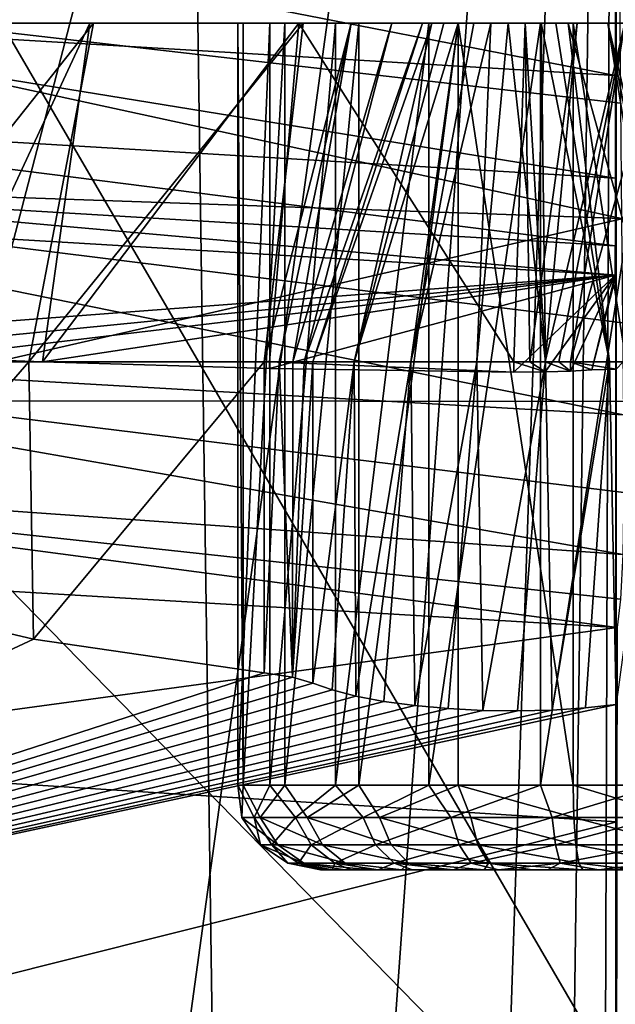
# Model space of a CAD drawing. Header units: metres. Extents: x -105 to 105, y -117 to 62.
# Tile 229 of 256: x -1.41 to 0, y -23.35 to -21.03. Entities that reach past the tile are written whole.
import ezdxf

# ---------------------------------------------------------------- set-up
doc = ezdxf.new("R2010")
doc.units = ezdxf.units.M
doc.layers.add('solid_509432_AD150_SW0001', color=7, linetype='CONTINUOUS')
doc.layers.add('solid_509432_AD150_SW0001_01', color=7, linetype='CONTINUOUS')

msp = doc.modelspace()

# ---------------------------------------------------------------- linework, layer by layer
at = {"layer": 'solid_509432_AD150_SW0001'}
for points in [[(0, -16.070114, -16.014524), (-1.701189, -22.61043, -15.896502), (-2.332414, -20.630136, -15.932238)], [(0, -16.070114, -16.014524), (-1.170125, -24.57008, -15.861143), (-1.701189, -22.61043, -15.896502)], [(0, -16.070114, -16.014524), (-0.742485, -26.479567, -15.826687), (-1.170125, -24.57008, -15.861143)], [(0, -16.070114, -16.014524), (-0.416902, -28.320543, -15.793465), (-0.742485, -26.479567, -15.826687)], [(0, -16.070114, -16.014524), (-0.189673, -30.072727, -15.761844), (-0.416902, -28.320543, -15.793465)], [(0, -16.070114, -16.014524), (-0.054072, -31.71632, -15.732185), (-0.189673, -30.072727, -15.761844)], [(0, -16.070114, -16.014524), (0, -33.22171, -15.705022), (-0.054072, -31.71632, -15.732185)], [(-2.362094, -21.01733, 64.173203), (-2.324735, -20.705482, 64.471252), (-0.002363, -21.158314, 64.173203)], [(-2.324735, -20.705482, 64.471252), (-0.002326, -20.844234, 64.471252), (-0.002363, -21.158314, 64.173203)], [(2.161795, -21.005398, -13.042355), (-2.171087, -20.97702, -13.042843), (-1.867697, -21.926886, -13.0265)], [(1.867287, -21.92874, -13.026468), (2.161795, -21.005398, -13.042355), (-1.867697, -21.926886, -13.0265)], [(-2.390948, -21.258181, 63.814537), (-2.362094, -21.01733, 64.173203), (-0.002392, -21.400885, 63.814537)], [(-2.362094, -21.01733, 64.173203), (-0.002363, -21.158314, 64.173203), (-0.002392, -21.400885, 63.814537)], [(-0.882004, -21.034548, 55.770927), (-2.592585, -21.034548, 56.205509), (-2.591937, -21.034548, 56.246357)], [(-0.882004, -21.034548, 55.770927), (-2.585266, -21.034548, 56.16531), (-2.592585, -21.034548, 56.205509)], [(-0.894172, -21.034548, 56.052238), (-2.591937, -21.034548, 56.246357), (-2.583348, -21.034548, 56.286297)], [(-0.894172, -21.034548, 56.052238), (-0.882004, -21.034548, 55.770927), (-2.591937, -21.034548, 56.246357)], [(-0.882004, -21.034548, 55.770927), (-2.570267, -21.034548, 56.127323), (-2.585266, -21.034548, 56.16531)], [(-0.894172, -21.034548, 56.052238), (-2.583348, -21.034548, 56.286297), (-2.567143, -21.034548, 56.323807)], [(-0.882004, -21.034548, 55.770927), (-2.548163, -21.034548, 56.092983), (-2.570267, -21.034548, 56.127323)], [(-0.894172, -21.034548, 56.052238), (-2.567143, -21.034548, 56.323807), (-2.543957, -21.034548, 56.357426)], [(-0.882004, -21.034548, 55.770927), (-2.519783, -21.034548, 56.063587), (-2.548163, -21.034548, 56.092983)], [(-0.894172, -21.034548, 56.052238), (-2.543957, -21.034548, 56.357426), (-2.514673, -21.034548, 56.385891)], [(-0.882004, -21.034548, 55.770927), (-2.434847, -21.034548, 55.969963), (-2.519783, -21.034548, 56.063587)], [(-0.894172, -21.034548, 56.052238), (-2.514673, -21.034548, 56.385891), (-2.48039, -21.034548, 56.408123)], [(-0.894172, -21.034548, 56.052238), (-2.48039, -21.034548, 56.408123), (-2.376513, -21.034548, 56.480156)], [(-0.882004, -21.034548, 55.770927), (-2.376606, -21.034548, 55.857735), (-2.434847, -21.034548, 55.969963)], [(-0.783503, -21.034548, 55.507145), (-2.348949, -21.034548, 55.734386), (-2.376606, -21.034548, 55.857735)], [(-0.882004, -21.034548, 55.770927), (-0.783503, -21.034548, 55.507145), (-2.376606, -21.034548, 55.857735)], [(-0.818819, -21.034548, 56.32354), (-2.376513, -21.034548, 56.480156), (-2.294442, -21.034548, 56.576344)], [(-0.818819, -21.034548, 56.32354), (-0.894172, -21.034548, 56.052238), (-2.376513, -21.034548, 56.480156)], [(-0.373561, -21.034548, 55.131187), (-2.236427, -21.034548, 55.200039), (-2.348949, -21.034548, 55.734386)], [(-0.608307, -21.034548, 55.286705), (-0.373561, -21.034548, 55.131187), (-2.348949, -21.034548, 55.734386)], [(-0.783503, -21.034548, 55.507145), (-0.608307, -21.034548, 55.286705), (-2.348949, -21.034548, 55.734386)], [(-0.818819, -21.034548, 56.32354), (-2.294442, -21.034548, 56.576344), (-2.239656, -21.034548, 56.690266)], [(-0.663318, -21.034548, 56.558281), (-2.239656, -21.034548, 56.690266), (-2.009423, -21.034548, 57.185421)], [(-0.663318, -21.034548, 56.558281), (-0.818819, -21.034548, 56.32354), (-2.239656, -21.034548, 56.690266)], [(1.671543, -21.034548, 54.285671), (-2.004083, -21.034548, 54.705933), (-2.236427, -21.034548, 55.200039)], [(2.009423, -21.034548, 54.714581), (1.671543, -21.034548, 54.285671), (-2.236427, -21.034548, 55.200039)], [(-0.102238, -21.034548, 55.055824), (2.009423, -21.034548, 54.714581), (-2.236427, -21.034548, 55.200039)], [(-0.373561, -21.034548, 55.131187), (-0.102238, -21.034548, 55.055824), (-2.236427, -21.034548, 55.200039)], [(-0.442885, -21.034548, 56.733486), (-0.663318, -21.034548, 56.558281), (-2.009423, -21.034548, 57.185421)], [(-0.179093, -21.034548, 56.832001), (-0.442885, -21.034548, 56.733486), (-2.009423, -21.034548, 57.185421)], [(1.244066, -21.034548, 53.945915), (-1.664329, -21.034548, 54.278458), (-2.004083, -21.034548, 54.705933)], [(1.671543, -21.034548, 54.285671), (1.244066, -21.034548, 53.945915), (-2.004083, -21.034548, 54.705933)], [(-1.869773, -21.834549, 54.072117), (-1.664329, -21.034548, 54.278458), (-1.235421, -21.034548, 53.940578)], [(-1.387916, -21.834549, 53.692524), (-1.869773, -21.834549, 54.072117), (-1.235421, -21.034548, 53.940578)], [(-1.671543, -21.034548, 57.61433), (-1.616688, -21.834549, 58.049717), (-1.244066, -21.034548, 57.954082)], [(0.74996, -21.034548, 53.713573), (-1.235421, -21.034548, 53.940578), (-1.664329, -21.034548, 54.278458)], [(1.244066, -21.034548, 53.945915), (0.74996, -21.034548, 53.713573), (-1.664329, -21.034548, 54.278458)], [(-1.244066, -21.034548, 57.954082), (-1.616688, -21.834549, 58.049717), (-1.355785, -21.834549, 58.226917)], [(-1.387916, -21.834549, 53.692524), (-1.235421, -21.034548, 53.940578), (-0.740264, -21.034548, 53.710342)], [(-1.387916, -21.834549, 53.692524), (-0.740264, -21.034548, 53.710342), (-0.831644, -21.834549, 53.43388)], [(-1.244066, -21.034548, 57.954082), (-1.355785, -21.834549, 58.226917), (-0.74996, -21.034548, 58.186428)], [(-0.819257, -21.834549, 58.470181), (-0.74996, -21.034548, 58.186428), (-1.355785, -21.834549, 58.226917)], [(0.215613, -21.034548, 53.601051), (-0.740264, -21.034548, 53.710342), (-1.235421, -21.034548, 53.940578)], [(0.74996, -21.034548, 53.713573), (0.215613, -21.034548, 53.601051), (-1.235421, -21.034548, 53.940578)], [(-0.894174, -22.834549, 56.052238), (-0.894172, -21.034548, 56.052238), (-0.818819, -21.034548, 56.32354)], [(-0.894174, -22.834549, 56.052238), (-0.882003, -22.834549, 55.77092), (-0.894172, -21.034548, 56.052238)], [(-0.818817, -22.834549, 56.323547), (-0.894174, -22.834549, 56.052238), (-0.818819, -21.034548, 56.32354)], [(-0.882003, -22.834549, 55.77092), (-0.882004, -21.034548, 55.770927), (-0.894172, -21.034548, 56.052238)], [(-0.882003, -22.834549, 55.77092), (-0.783503, -21.034548, 55.507145), (-0.882004, -21.034548, 55.770927)], [(-0.882003, -22.834549, 55.77092), (-0.783496, -22.834549, 55.50713), (-0.783503, -21.034548, 55.507145)], [(-0.831644, -21.834549, 53.43388), (-0.740264, -21.034548, 53.710342), (-0.626344, -21.034548, 53.65556)], [(-0.831644, -21.834549, 53.43388), (-0.626344, -21.034548, 53.65556), (-0.796277, -21.834549, 53.418251)], [(-0.819257, -21.834549, 58.470181), (-0.242228, -21.834549, 58.588905), (-0.74996, -21.034548, 58.186428)], [(-0.818817, -22.834549, 56.323547), (-0.818819, -21.034548, 56.32354), (-0.663318, -21.034548, 56.558281)], [(-0.663308, -22.834549, 56.558296), (-0.818817, -22.834549, 56.323547), (-0.663318, -21.034548, 56.558281)], [(-0.796277, -21.834549, 53.418251), (-0.626344, -21.034548, 53.65556), (-0.764594, -21.834549, 53.396126)], [(-0.783496, -22.834549, 55.50713), (-0.608307, -21.034548, 55.286705), (-0.783503, -21.034548, 55.507145)], [(-0.783496, -22.834549, 55.50713), (-0.608295, -22.834549, 55.286694), (-0.608307, -21.034548, 55.286705)], [(-0.764594, -21.834549, 53.396126), (-0.626344, -21.034548, 53.65556), (-0.530156, -21.034548, 53.573486)], [(-0.764594, -21.834549, 53.396126), (-0.530156, -21.034548, 53.573486), (-0.737757, -21.834549, 53.36832)], [(-0.242228, -21.834549, 58.588905), (-0.215613, -21.034548, 58.29895), (-0.74996, -21.034548, 58.186428)], [(0.092266, -21.034548, 53.573395), (-0.626344, -21.034548, 53.65556), (-0.740264, -21.034548, 53.710342)], [(0.215613, -21.034548, 53.601051), (0.092266, -21.034548, 53.573395), (-0.740264, -21.034548, 53.710342)], [(-0.737757, -21.834549, 53.36832), (-0.530156, -21.034548, 53.573486), (-0.458122, -21.034548, 53.469608)], [(-0.737757, -21.834549, 53.36832), (-0.458122, -21.034548, 53.469608), (-0.716759, -21.834549, 53.335854)], [(-0.716759, -21.834549, 53.335854), (-0.458122, -21.034548, 53.469608), (-0.435891, -21.034548, 53.435326)], [(-0.716759, -21.834549, 53.335854), (-0.435891, -21.034548, 53.435326), (-0.61961, -21.834549, 53.205524)], [(-0.663308, -22.834549, 56.558296), (-0.663318, -21.034548, 56.558281), (-0.442885, -21.034548, 56.733486)], [(-0.44287, -22.834549, 56.733498), (-0.663308, -22.834549, 56.558296), (-0.442885, -21.034548, 56.733486)], [(-0.019965, -21.034548, 53.515152), (-0.530156, -21.034548, 53.573486), (-0.626344, -21.034548, 53.65556)], [(0.092266, -21.034548, 53.573395), (-0.019965, -21.034548, 53.515152), (-0.626344, -21.034548, 53.65556)], [(-0.61961, -21.834549, 53.205524), (-0.435891, -21.034548, 53.435326), (-0.407427, -21.034548, 53.406044)], [(-0.61961, -21.834549, 53.205524), (-0.407427, -21.034548, 53.406044), (-0.373806, -21.034548, 53.382858)], [(-0.61961, -21.834549, 53.205524), (-0.373806, -21.034548, 53.382858), (-0.485786, -21.834549, 53.113247)], [(-0.608295, -22.834549, 55.286694), (-0.373561, -21.034548, 55.131187), (-0.608307, -21.034548, 55.286705)], [(-0.608295, -22.834549, 55.286694), (-0.373549, -22.834549, 55.131184), (-0.373561, -21.034548, 55.131187)], [(-0.113587, -21.034548, 53.430218), (-0.458122, -21.034548, 53.469608), (-0.530156, -21.034548, 53.573486)], [(-0.019965, -21.034548, 53.515152), (-0.113587, -21.034548, 53.430218), (-0.530156, -21.034548, 53.573486)], [(-0.485786, -21.834549, 53.113247), (-0.373806, -21.034548, 53.382858), (-0.336298, -21.034548, 53.366653)], [(-0.485786, -21.834549, 53.113247), (-0.336298, -21.034548, 53.366653), (-0.296357, -21.034548, 53.358063)], [(-0.485786, -21.834549, 53.113247), (-0.296357, -21.034548, 53.358063), (-0.329434, -21.834549, 53.068771)], [(-0.142983, -21.034548, 53.401836), (-0.435891, -21.034548, 53.435326), (-0.458122, -21.034548, 53.469608)], [(-0.113587, -21.034548, 53.430218), (-0.142983, -21.034548, 53.401836), (-0.458122, -21.034548, 53.469608)], [(-0.44287, -22.834549, 56.733498), (-0.442885, -21.034548, 56.733486), (-0.179093, -21.034548, 56.832001)], [(-0.179081, -22.834549, 56.832005), (-0.44287, -22.834549, 56.733498), (-0.179093, -21.034548, 56.832001)], [(-0.177323, -21.034548, 53.379734), (-0.407427, -21.034548, 53.406044), (-0.435891, -21.034548, 53.435326)], [(-0.142983, -21.034548, 53.401836), (-0.177323, -21.034548, 53.379734), (-0.435891, -21.034548, 53.435326)], [(-0.21531, -21.034548, 53.364735), (-0.373806, -21.034548, 53.382858), (-0.407427, -21.034548, 53.406044)], [(-0.177323, -21.034548, 53.379734), (-0.21531, -21.034548, 53.364735), (-0.407427, -21.034548, 53.406044)], [(-0.255508, -21.034548, 53.357414), (-0.336298, -21.034548, 53.366653), (-0.373806, -21.034548, 53.382858)], [(-0.21531, -21.034548, 53.364735), (-0.255508, -21.034548, 53.357414), (-0.373806, -21.034548, 53.382858)], [(-0.102238, -22.834549, 55.055824), (-0.102238, -21.034548, 55.055824), (-0.373561, -21.034548, 55.131187)], [(-0.373549, -22.834549, 55.131184), (-0.102238, -22.834549, 55.055824), (-0.373561, -21.034548, 55.131187)], [(-0.255508, -21.034548, 53.357414), (-0.296357, -21.034548, 53.358063), (-0.336298, -21.034548, 53.366653)], [(-0.329434, -21.834549, 53.068771), (-0.296357, -21.034548, 53.358063), (-0.255508, -21.034548, 53.357414)], [(-0.329434, -21.834549, 53.068771), (-0.255508, -21.034548, 53.357414), (-0.167077, -21.834549, 53.076805)], [(-0.167077, -21.834549, 53.076805), (-0.255508, -21.034548, 53.357414), (-0.21531, -21.034548, 53.364735)], [(-0.204247, -21.834549, 58.596146), (-0.215613, -21.034548, 58.29895), (-0.242228, -21.834549, 58.588905)], [(-0.204247, -21.834549, 58.596146), (-0.092266, -21.034548, 58.326607), (-0.215613, -21.034548, 58.29895)], [(-0.167077, -21.834549, 53.076805), (-0.21531, -21.034548, 53.364735), (-0.177323, -21.034548, 53.379734)], [(-0.168388, -21.834549, 58.61055), (-0.092266, -21.034548, 58.326607), (-0.204247, -21.834549, 58.596146)], [(-0.015878, -21.834549, 53.136494), (-0.177323, -21.034548, 53.379734), (-0.142983, -21.034548, 53.401836)], [(-0.167077, -21.834549, 53.076805), (-0.177323, -21.034548, 53.379734), (-0.015878, -21.834549, 53.136494)], [(-0.168388, -21.834549, 58.61055), (0.019965, -21.034548, 58.384846), (-0.092266, -21.034548, 58.326607)], [(-0.135967, -21.834549, 58.63158), (0.019965, -21.034548, 58.384846), (-0.168388, -21.834549, 58.61055)], [(-0.015878, -21.834549, 53.136494), (-0.142983, -21.034548, 53.401836), (-0.113587, -21.034548, 53.430218)], [(0.108183, -21.834549, 53.241531), (-0.113587, -21.034548, 53.430218), (-0.019965, -21.034548, 53.515152)], [(0.015878, -21.834549, 58.763504), (0.113587, -21.034548, 58.469784), (-0.108183, -21.834549, 58.658466)], [(0.179081, -22.834549, 55.067997), (0.179093, -21.034548, 55.068001), (-0.102238, -21.034548, 55.055824)], [(0.179081, -22.834549, 55.067997), (-0.102238, -21.034548, 55.055824), (-0.102238, -22.834549, 55.055824)], [(0.135967, -21.834549, 53.268421), (0.108183, -21.834549, 53.241531), (-0.019965, -21.034548, 53.515152)], [(-2.409943, -21.416742, 63.412075), (-2.390948, -21.258181, 63.814537), (-0.002411, -21.560581, 63.412075)], [(-2.390948, -21.258181, 63.814537), (-0.002392, -21.400885, 63.814537), (-0.002411, -21.560581, 63.412075)], [(-2.409943, -21.416742, 63.412075), (-0.002419, -21.629913, 62.984673), (-2.41819, -21.485582, 62.984673)], [(-2.409943, -21.416742, 63.412075), (-0.002411, -21.560581, 63.412075), (-0.002419, -21.629913, 62.984673)], [(-2.272793, -21.801575, 57.312687), (-2.41819, -21.485582, 62.984673), (-0.002419, -21.629913, 62.984673)], [(-0.002411, -21.560581, 63.412075), (0, -21.629913, 62.984673), (-0.002419, -21.629913, 62.984673)], [(-1.871487, -21.815073, 57.826176), (-2.272793, -21.801575, 57.312687), (-0.002419, -21.629913, 62.984673)], [(-1.626294, -21.824604, 58.042286), (-1.871487, -21.815073, 57.826176), (-0.002419, -21.629913, 62.984673)], [(-1.626294, -21.824604, 58.042286), (-0.002419, -21.629913, 62.984673), (-1.355785, -21.834549, 58.226917)], [(-0.002419, -21.629913, 62.984673), (-0.819204, -21.850185, 58.4702), (-1.355785, -21.834549, 58.226917)], [(-0.002419, -21.629913, 62.984673), (-0.242228, -21.85886, 58.588905), (-0.819204, -21.850185, 58.4702)], [(-0.002419, -21.629913, 62.984673), (-0.168494, -21.858465, 58.610493), (-0.242228, -21.85886, 58.588905)], [(-0.002419, -21.629913, 62.984673), (-0.108183, -21.856356, 58.658466), (-0.168494, -21.858465, 58.610493)], [(-0.002419, -21.629913, 62.984673), (-0.057534, -21.853863, 58.709949), (-0.108183, -21.856356, 58.658466)], [(-0.002419, -21.629913, 62.984673), (0, -21.629913, 62.984673), (-0.057534, -21.853863, 58.709949)], [(-1.387916, -21.834549, 53.692524), (-1.85796, -22.376812, 54.060429), (-1.869773, -21.834549, 54.072117)], [(-1.387916, -21.834549, 53.692524), (-1.376759, -22.490107, 53.685703), (-1.85796, -22.376812, 54.060429)], [(-1.616688, -21.834549, 58.049717), (-1.626294, -21.824604, 58.042286), (-1.355785, -21.834549, 58.226917)], [(-1.387916, -21.834549, 53.692524), (-0.831644, -21.834549, 53.43388), (-1.376759, -22.490107, 53.685703)], [(-0.831644, -21.834549, 53.43388), (-0.831644, -22.569767, 53.43388), (-1.376759, -22.490107, 53.685703)], [(-0.819257, -21.834549, 58.470181), (-1.355785, -21.834549, 58.226917), (-0.819204, -21.850185, 58.4702)], [(-0.796277, -21.834549, 53.418251), (-0.764831, -22.579918, 53.396328), (-0.831644, -22.569767, 53.43388)], [(-0.831644, -21.834549, 53.43388), (-0.796277, -21.834549, 53.418251), (-0.831644, -22.569767, 53.43388)], [(-0.819257, -21.834549, 58.470181), (-0.819204, -21.850185, 58.4702), (-0.242228, -21.85886, 58.588905)], [(-0.819257, -21.834549, 58.470181), (-0.242228, -21.85886, 58.588905), (-0.242228, -21.834549, 58.588905)], [(-0.796277, -21.834549, 53.418251), (-0.764594, -21.834549, 53.396126), (-0.764831, -22.579918, 53.396328)], [(-0.716759, -21.834549, 53.335854), (-0.716759, -22.593903, 53.335854), (-0.764831, -22.579918, 53.396328)], [(-0.737757, -21.834549, 53.36832), (-0.716759, -21.834549, 53.335854), (-0.764831, -22.579918, 53.396328)], [(-0.764594, -21.834549, 53.396126), (-0.737757, -21.834549, 53.36832), (-0.764831, -22.579918, 53.396328)], [(-0.61961, -21.834549, 53.205524), (-0.671654, -22.609953, 53.264233), (-0.716759, -22.593903, 53.335854)], [(-0.716759, -21.834549, 53.335854), (-0.61961, -21.834549, 53.205524), (-0.716759, -22.593903, 53.335854)], [(-0.61961, -21.834549, 53.205524), (-0.615376, -22.624422, 53.201492), (-0.671654, -22.609953, 53.264233)], [(-0.61961, -21.834549, 53.205524), (-0.485786, -21.834549, 53.113247), (-0.615376, -22.624422, 53.201492)], [(-0.485786, -21.834549, 53.113247), (-0.549655, -22.636841, 53.149292), (-0.615376, -22.624422, 53.201492)], [(-0.485786, -21.834549, 53.113247), (-0.476117, -22.646845, 53.108814), (-0.549655, -22.636841, 53.149292)], [(-0.485786, -21.834549, 53.113247), (-0.329434, -21.834549, 53.068771), (-0.476117, -22.646845, 53.108814)], [(-0.329434, -21.834549, 53.068771), (-0.397556, -22.654032, 53.081394), (-0.476117, -22.646845, 53.108814)], [(-0.329434, -21.834549, 53.068771), (-0.315785, -22.658245, 53.067402), (-0.397556, -22.654032, 53.081394)], [(-0.329434, -21.834549, 53.068771), (-0.167077, -21.834549, 53.076805), (-0.315785, -22.658245, 53.067402)], [(-0.167077, -21.834549, 53.076805), (-0.233276, -22.659369, 53.067089), (-0.315785, -22.658245, 53.067402)], [(-0.242228, -21.834549, 58.588905), (-0.242228, -21.85886, 58.588905), (-0.168494, -21.858465, 58.610493)], [(-0.204247, -21.834549, 58.596146), (-0.242228, -21.834549, 58.588905), (-0.168494, -21.858465, 58.610493)], [(-0.167077, -21.834549, 53.076805), (-0.15167, -22.657398, 53.080387), (-0.233276, -22.659369, 53.067089)], [(-0.168388, -21.834549, 58.61055), (-0.204247, -21.834549, 58.596146), (-0.168494, -21.858465, 58.610493)], [(-0.168388, -21.834549, 58.61055), (-0.168494, -21.858465, 58.610493), (-0.108183, -21.856356, 58.658466)], [(-0.135967, -21.834549, 58.63158), (-0.168388, -21.834549, 58.61055), (-0.108183, -21.856356, 58.658466)], [(-0.167077, -21.834549, 53.076805), (-0.015878, -21.834549, 53.136494), (-0.15167, -22.657398, 53.080387)], [(-0.015878, -21.834549, 53.136494), (-0.073199, -22.652391, 53.107033), (-0.15167, -22.657398, 53.080387)], [(-0.135967, -21.834549, 58.63158), (-0.108183, -21.856356, 58.658466), (-0.108183, -21.834549, 58.658466)], [(-0.108183, -21.834549, 58.658466), (-0.108183, -21.856356, 58.658466), (-0.057534, -21.853863, 58.709949)], [(-0.015878, -21.834549, 53.136494), (0, -22.644506, 53.146404), (-0.073199, -22.652391, 53.107033)], [(-0.015878, -21.834549, 53.136494), (0.108183, -21.834549, 53.241531), (0, -22.644506, 53.146404)], [(-2.991025, -25.119768, -12.855643), (-1.054561, -24.915102, -12.975088), (-1.867697, -21.926886, -13.0265)], [(1.054143, -24.916828, -12.975058), (-1.867697, -21.926886, -13.0265), (-1.054561, -24.915102, -12.975088)], [(1.054143, -24.916828, -12.975058), (1.867287, -21.92874, -13.026468), (-1.867697, -21.926886, -13.0265)], [(-2.831831, -22.087511, 23.054108), (0.002281, -22.462543, 22.506758), (-2.294901, -22.325117, 22.488907)], [(0.002281, -22.462543, 22.506758), (-2.300484, -22.775787, 20.807243), (-2.294901, -22.325117, 22.488907)], [(-3.166666, -23.324648, 48.690189), (-1.85796, -22.376812, 54.060429), (-1.376759, -22.490107, 53.685703)], [(-3.166666, -23.324648, 48.690189), (-1.376759, -22.490107, 53.685703), (-0.831644, -22.569767, 53.43388)], [(-0.764831, -22.579918, 53.396328), (-3.166666, -23.324648, 48.690189), (-0.831644, -22.569767, 53.43388)], [(-0.764831, -22.579918, 53.396328), (-0.716759, -22.593903, 53.335854), (-3.166666, -23.324648, 48.690189)], [(-0.716759, -22.593903, 53.335854), (-0.671654, -22.609953, 53.264233), (-3.166666, -23.324648, 48.690189)], [(-0.671654, -22.609953, 53.264233), (-0.615376, -22.624422, 53.201492), (-3.166666, -23.324648, 48.690189)], [(-1.701189, -22.61043, -15.896502), (-1.170125, -24.57008, -15.861143), (-3.118553, -24.641809, -15.771038)], [(-0.615376, -22.624422, 53.201492), (-0.549655, -22.636841, 53.149292), (-3.166666, -23.324648, 48.690189)], [(-0.549655, -22.636841, 53.149292), (-0.476117, -22.646845, 53.108814), (-3.166666, -23.324648, 48.690189)], [(-0.073199, -22.652391, 53.107033), (0, -22.644506, 53.146404), (-3.166666, -23.324648, 48.690189)], [(-0.476117, -22.646845, 53.108814), (-0.397556, -22.654032, 53.081394), (-3.166666, -23.324648, 48.690189)], [(-0.15167, -22.657398, 53.080387), (-0.073199, -22.652391, 53.107033), (-3.166666, -23.324648, 48.690189)], [(-0.397556, -22.654032, 53.081394), (-0.315785, -22.658245, 53.067402), (-3.166666, -23.324648, 48.690189)], [(-0.233276, -22.659369, 53.067089), (-0.15167, -22.657398, 53.080387), (-3.166666, -23.324648, 48.690189)], [(-0.315785, -22.658245, 53.067402), (-0.233276, -22.659369, 53.067089), (-3.166666, -23.324648, 48.690189)], [(0.00105, -22.921291, 20.831833), (-2.340771, -23.509275, 19.228912), (-2.300484, -22.775787, 20.807243)], [(-0.884405, -22.911085, 55.924385), (-0.882003, -22.834549, 55.77092), (-0.894174, -22.834549, 56.052238)], [(-0.855797, -22.911085, 56.174587), (-0.894174, -22.834549, 56.052238), (-0.818817, -22.834549, 56.323547)], [(-0.884405, -22.911085, 55.924385), (-0.894174, -22.834549, 56.052238), (-0.855797, -22.911085, 56.174587)], [(-0.841363, -22.911085, 55.676254), (-0.882003, -22.834549, 55.77092), (-0.884405, -22.911085, 55.924385)], [(-0.841363, -22.911085, 55.676254), (-0.783496, -22.834549, 55.50713), (-0.882003, -22.834549, 55.77092)], [(-0.855797, -22.911085, 56.174587), (-0.818817, -22.834549, 56.323547), (-0.757858, -22.911085, 56.406597)], [(-0.73016, -22.911085, 55.450306), (-0.783496, -22.834549, 55.50713), (-0.841363, -22.911085, 55.676254)], [(-0.757858, -22.911085, 56.406597), (-0.818817, -22.834549, 56.323547), (-0.663308, -22.834549, 56.558296)], [(-0.73016, -22.911085, 55.450306), (-0.608295, -22.834549, 55.286694), (-0.783496, -22.834549, 55.50713)], [(-0.757858, -22.911085, 56.406597), (-0.663308, -22.834549, 56.558296), (-0.598521, -22.911085, 56.601612)], [(-0.559803, -22.911085, 55.264835), (-0.608295, -22.834549, 55.286694), (-0.73016, -22.911085, 55.450306)], [(-0.598521, -22.911085, 56.601612), (-0.663308, -22.834549, 56.558296), (-0.44287, -22.834549, 56.733498)], [(-0.559803, -22.911085, 55.264835), (-0.373549, -22.834549, 55.131184), (-0.608295, -22.834549, 55.286694)], [(-0.598521, -22.911085, 56.601612), (-0.44287, -22.834549, 56.733498), (-0.390696, -22.911085, 56.743843)], [(-0.344094, -22.911085, 55.134876), (-0.373549, -22.834549, 55.131184), (-0.559803, -22.911085, 55.264835)], [(-0.390696, -22.911085, 56.743843), (-0.44287, -22.834549, 56.733498), (-0.179081, -22.834549, 56.832005)], [(-0.390696, -22.911085, 56.743843), (-0.179081, -22.834549, 56.832005), (-0.151219, -22.911085, 56.821758)], [(-0.100509, -22.911085, 55.07095), (-0.102238, -22.834549, 55.055824), (-0.373549, -22.834549, 55.131184)], [(-0.344094, -22.911085, 55.134876), (-0.100509, -22.911085, 55.07095), (-0.373549, -22.834549, 55.131184)], [(0.151219, -22.911085, 55.078243), (0.179081, -22.834549, 55.067997), (-0.102238, -22.834549, 55.055824)], [(0.151219, -22.911085, 55.078243), (-0.102238, -22.834549, 55.055824), (-0.100509, -22.911085, 55.07095)], [(-0.884405, -22.911085, 55.924385), (-0.841013, -22.976025, 55.92564), (-0.800083, -22.976025, 55.689686)], [(-0.884405, -22.911085, 55.924385), (-0.855797, -22.911085, 56.174587), (-0.841013, -22.976025, 55.92564)], [(-0.841363, -22.911085, 55.676254), (-0.884405, -22.911085, 55.924385), (-0.800083, -22.976025, 55.689686)], [(-0.855797, -22.911085, 56.174587), (-0.813809, -22.976025, 56.163567), (-0.841013, -22.976025, 55.92564)], [(-0.855797, -22.911085, 56.174587), (-0.757858, -22.911085, 56.406597), (-0.813809, -22.976025, 56.163567)], [(-0.841363, -22.911085, 55.676254), (-0.800083, -22.976025, 55.689686), (-0.694336, -22.976025, 55.474823)], [(-0.73016, -22.911085, 55.450306), (-0.841363, -22.911085, 55.676254), (-0.694336, -22.976025, 55.474823)], [(-0.757858, -22.911085, 56.406597), (-0.720675, -22.976025, 56.384193), (-0.813809, -22.976025, 56.163567)], [(-0.757858, -22.911085, 56.406597), (-0.598521, -22.911085, 56.601612), (-0.720675, -22.976025, 56.384193)], [(-0.73016, -22.911085, 55.450306), (-0.694336, -22.976025, 55.474823), (-0.532337, -22.976025, 55.298454)], [(-0.559803, -22.911085, 55.264835), (-0.73016, -22.911085, 55.450306), (-0.532337, -22.976025, 55.298454)], [(-0.598521, -22.911085, 56.601612), (-0.569156, -22.976025, 56.569645), (-0.720675, -22.976025, 56.384193)], [(-0.598521, -22.911085, 56.601612), (-0.390696, -22.911085, 56.743843), (-0.569156, -22.976025, 56.569645)], [(-0.390696, -22.911085, 56.743843), (-0.371527, -22.976025, 56.704895), (-0.569156, -22.976025, 56.569645)], [(-0.559803, -22.911085, 55.264835), (-0.532337, -22.976025, 55.298454), (-0.327211, -22.976025, 55.17487)], [(-0.344094, -22.911085, 55.134876), (-0.559803, -22.911085, 55.264835), (-0.327211, -22.976025, 55.17487)], [(-0.390696, -22.911085, 56.743843), (-0.151219, -22.911085, 56.821758), (-0.371527, -22.976025, 56.704895)], [(-0.151219, -22.911085, 56.821758), (-0.1438, -22.976025, 56.778988), (-0.371527, -22.976025, 56.704895)], [(-0.344094, -22.911085, 55.134876), (-0.095577, -22.976025, 55.114082), (-0.100509, -22.911085, 55.07095)], [(-0.344094, -22.911085, 55.134876), (-0.327211, -22.976025, 55.17487), (-0.095577, -22.976025, 55.114082)], [(-0.151219, -22.911085, 56.821758), (0.100509, -22.911085, 56.829048), (-0.1438, -22.976025, 56.778988)], [(0.00105, -22.921291, 20.831833), (0.000586, -23.662607, 19.26162), (-2.340771, -23.509275, 19.228912)], [(-0.841013, -22.976025, 55.92564), (-0.776066, -23.019384, 55.927521), (-0.738297, -23.019384, 55.709789)], [(-0.841013, -22.976025, 55.92564), (-0.813809, -22.976025, 56.163567), (-0.776066, -23.019384, 55.927521)], [(-0.800083, -22.976025, 55.689686), (-0.841013, -22.976025, 55.92564), (-0.738297, -23.019384, 55.709789)], [(-0.813809, -22.976025, 56.163567), (-0.750963, -23.019384, 56.147076), (-0.776066, -23.019384, 55.927521)], [(-0.813809, -22.976025, 56.163567), (-0.720675, -22.976025, 56.384193), (-0.750963, -23.019384, 56.147076)], [(-0.800083, -22.976025, 55.689686), (-0.738297, -23.019384, 55.709789), (-0.640716, -23.019384, 55.511517)], [(-0.694336, -22.976025, 55.474823), (-0.800083, -22.976025, 55.689686), (-0.640716, -23.019384, 55.511517)], [(-0.720675, -22.976025, 56.384193), (-0.665021, -23.019384, 56.350662), (-0.750963, -23.019384, 56.147076)], [(-0.720675, -22.976025, 56.384193), (-0.569156, -22.976025, 56.569645), (-0.665021, -23.019384, 56.350662)], [(-0.694336, -22.976025, 55.474823), (-0.640716, -23.019384, 55.511517), (-0.491227, -23.019384, 55.34877)], [(-0.532337, -22.976025, 55.298454), (-0.694336, -22.976025, 55.474823), (-0.491227, -23.019384, 55.34877)], [(-0.569156, -22.976025, 56.569645), (-0.525203, -23.019384, 56.521793), (-0.665021, -23.019384, 56.350662)], [(-0.569156, -22.976025, 56.569645), (-0.371527, -22.976025, 56.704895), (-0.525203, -23.019384, 56.521793)], [(-0.532337, -22.976025, 55.298454), (-0.491227, -23.019384, 55.34877), (-0.301943, -23.019384, 55.234726)], [(-0.327211, -22.976025, 55.17487), (-0.532337, -22.976025, 55.298454), (-0.301943, -23.019384, 55.234726)], [(-0.371527, -22.976025, 56.704895), (-0.342836, -23.019384, 56.646595), (-0.525203, -23.019384, 56.521793)], [(-0.371527, -22.976025, 56.704895), (-0.1438, -22.976025, 56.778988), (-0.342836, -23.019384, 56.646595)], [(-0.1438, -22.976025, 56.778988), (-0.132695, -23.019384, 56.71497), (-0.342836, -23.019384, 56.646595)], [(-0.327211, -22.976025, 55.17487), (-0.088196, -23.019384, 55.178635), (-0.095577, -22.976025, 55.114082)], [(-0.327211, -22.976025, 55.17487), (-0.301943, -23.019384, 55.234726), (-0.088196, -23.019384, 55.178635)], [(-0.1438, -22.976025, 56.778988), (0.095577, -22.976025, 56.785919), (-0.132695, -23.019384, 56.71497)], [(-0.776066, -23.019384, 55.927521), (-0.695468, -23.034548, 56.029518), (-0.698704, -23.034548, 55.907429)], [(-0.776066, -23.019384, 55.927521), (-0.750963, -23.019384, 56.147076), (-0.695468, -23.034548, 56.029518)], [(-0.776066, -23.019384, 55.927521), (-0.698704, -23.034548, 55.907429), (-0.68067, -23.034548, 55.78664)], [(-0.738297, -23.019384, 55.709789), (-0.776066, -23.019384, 55.927521), (-0.68067, -23.034548, 55.78664)], [(-0.750963, -23.019384, 56.147076), (-0.671062, -23.034548, 56.149185), (-0.695468, -23.034548, 56.029518)], [(-0.750963, -23.019384, 56.147076), (-0.665021, -23.019384, 56.350662), (-0.671062, -23.034548, 56.149185)], [(-0.738297, -23.019384, 55.709789), (-0.68067, -23.034548, 55.78664), (-0.641916, -23.034548, 55.670818)], [(-0.738297, -23.019384, 55.709789), (-0.641916, -23.034548, 55.670818), (-0.583627, -23.034548, 55.563503)], [(-0.640716, -23.019384, 55.511517), (-0.738297, -23.019384, 55.709789), (-0.583627, -23.034548, 55.563503)], [(-0.665021, -23.019384, 56.350662), (-0.626228, -23.034548, 56.262791), (-0.671062, -23.034548, 56.149185)], [(-0.665021, -23.019384, 56.350662), (-0.56233, -23.034548, 56.366875), (-0.626228, -23.034548, 56.262791)], [(-0.665021, -23.019384, 56.350662), (-0.525203, -23.019384, 56.521793), (-0.56233, -23.034548, 56.366875)], [(-0.640716, -23.019384, 55.511517), (-0.583627, -23.034548, 55.563503), (-0.507554, -23.034548, 55.467934)], [(-0.491227, -23.019384, 55.34877), (-0.640716, -23.019384, 55.511517), (-0.507554, -23.034548, 55.467934)], [(-0.525203, -23.019384, 56.521793), (-0.481323, -23.034548, 56.45826), (-0.56233, -23.034548, 56.366875)], [(-0.525203, -23.019384, 56.521793), (-0.385641, -23.034548, 56.534191), (-0.481323, -23.034548, 56.45826)], [(-0.525203, -23.019384, 56.521793), (-0.342836, -23.019384, 56.646595), (-0.385641, -23.034548, 56.534191)], [(-0.491227, -23.019384, 55.34877), (-0.507554, -23.034548, 55.467934), (-0.416073, -23.034548, 55.387077)], [(-0.491227, -23.019384, 55.34877), (-0.416073, -23.034548, 55.387077), (-0.311904, -23.034548, 55.32333)], [(-0.301943, -23.019384, 55.234726), (-0.491227, -23.019384, 55.34877), (-0.311904, -23.034548, 55.32333)], [(-0.342836, -23.019384, 56.646595), (-0.278268, -23.034548, 56.592312), (-0.385641, -23.034548, 56.534191)], [(-0.342836, -23.019384, 56.646595), (-0.132695, -23.019384, 56.71497), (-0.278268, -23.034548, 56.592312)], [(-0.301943, -23.019384, 55.234726), (-0.311904, -23.034548, 55.32333), (-0.198223, -23.034548, 55.278652)], [(-0.301943, -23.019384, 55.234726), (-0.198223, -23.034548, 55.278652), (-0.079518, -23.034548, 55.254532)], [(-0.301943, -23.019384, 55.234726), (-0.079518, -23.034548, 55.254532), (-0.088196, -23.019384, 55.178635)], [(-0.132695, -23.019384, 56.71497), (-0.1624, -23.034548, 56.630901), (-0.278268, -23.034548, 56.592312)], [(-0.132695, -23.019384, 56.71497), (-0.041567, -23.034548, 56.648766), (-0.1624, -23.034548, 56.630901)], [(-0.132695, -23.019384, 56.71497), (0.088196, -23.019384, 56.721367), (-0.041567, -23.034548, 56.648766)], [(0.088196, -23.019384, 56.721367), (0.079518, -23.034548, 56.64547), (-0.041567, -23.034548, 56.648766)], [(-0.698704, -23.034548, 55.907429), (-0.671062, -23.034548, 56.149185), (-0.626228, -23.034548, 56.262791)], [(-0.68067, -23.034548, 55.78664), (-0.698704, -23.034548, 55.907429), (-0.626228, -23.034548, 56.262791)], [(-0.698704, -23.034548, 55.907429), (-0.695468, -23.034548, 56.029518), (-0.671062, -23.034548, 56.149185)], [(-0.68067, -23.034548, 55.78664), (-0.626228, -23.034548, 56.262791), (-0.56233, -23.034548, 56.366875)], [(-0.641916, -23.034548, 55.670818), (-0.68067, -23.034548, 55.78664), (-0.56233, -23.034548, 56.366875)], [(-0.641916, -23.034548, 55.670818), (-0.56233, -23.034548, 56.366875), (-0.481323, -23.034548, 56.45826)], [(-0.583627, -23.034548, 55.563503), (-0.641916, -23.034548, 55.670818), (-0.481323, -23.034548, 56.45826)], [(-0.583627, -23.034548, 55.563503), (-0.481323, -23.034548, 56.45826), (-0.385641, -23.034548, 56.534191)], [(-0.507554, -23.034548, 55.467934), (-0.583627, -23.034548, 55.563503), (-0.385641, -23.034548, 56.534191)], [(-0.507554, -23.034548, 55.467934), (-0.385641, -23.034548, 56.534191), (-0.278268, -23.034548, 56.592312)], [(-0.416073, -23.034548, 55.387077), (-0.507554, -23.034548, 55.467934), (-0.278268, -23.034548, 56.592312)], [(-0.416073, -23.034548, 55.387077), (-0.278268, -23.034548, 56.592312), (-0.1624, -23.034548, 56.630901)], [(-0.311904, -23.034548, 55.32333), (-0.416073, -23.034548, 55.387077), (-0.1624, -23.034548, 56.630901)], [(-0.311904, -23.034548, 55.32333), (-0.1624, -23.034548, 56.630901), (-0.041567, -23.034548, 56.648766)], [(-0.198223, -23.034548, 55.278652), (-0.311904, -23.034548, 55.32333), (-0.041567, -23.034548, 56.648766)], [(0.198223, -23.034548, 56.621346), (0.041567, -23.034548, 55.251236), (-0.079518, -23.034548, 55.254532)], [(0, -23.770555, 46.662922), (-3.160623, -23.303995, 46.700001), (-3.197893, -23.541838, 46.662922)], [(0, -23.770555, 46.662922), (0, -23.529831, 46.700001), (-3.160623, -23.303995, 46.700001)]]:
    msp.add_3dface(points, dxfattribs=at)
at = {"layer": 'solid_509432_AD150_SW0001_01'}
for points in [[(-1.564026, 19.454363, 71.878471), (-3.11728, 19.279366, 71.873924), (0, -90.568039, 71.879997)], [(-0.001912, 19.454506, 71.878471), (-1.564026, 19.454363, 71.878471), (0, -90.568039, 71.879997)], [(-3.11728, 19.279366, 71.873924), (-4.652982, 18.988907, 71.86647), (0, -90.568039, 71.879997)], [(-4.652982, 18.988907, 71.86647), (-6.162486, 18.584642, 71.856262), (0, -90.568039, 71.879997)], [(-6.162486, 18.584642, 71.856262), (-6.716792, -90.563103, 71.851799), (0, -90.568039, 71.879997)], [(-18.852116, -20.912151, -0.309887), (-18.500586, -21.043846, -0.680478), (0, -20.105919, -0.938483)], [(-18.500586, -21.043846, -0.680478), (0, -20.211458, -1.276531), (0, -20.105919, -0.938483)], [(-16.594933, -21.04777, -2.963758), (0, -20.121126, -3.020415), (0, -20.221716, -2.680862)], [(-16.594933, -21.04777, -2.963758), (-16.309847, -20.922932, -3.316651), (0, -20.121126, -3.020415)], [(-18.500586, -21.043846, -0.680478), (-18.161386, -21.138443, -1.060288), (0, -20.211458, -1.276531)], [(-18.161386, -21.138443, -1.060288), (-17.832037, -21.195297, -1.445702), (0, -20.211458, -1.276531)], [(-17.832037, -21.195297, -1.445702), (0, -20.276426, -1.624653), (0, -20.211458, -1.276531)], [(-16.891804, -21.139311, -2.595782), (0, -20.221716, -2.680862), (0, -20.281591, -2.331828)], [(-16.891804, -21.139311, -2.595782), (-16.594933, -21.04777, -2.963758), (0, -20.221716, -2.680862)], [(-17.832037, -21.195297, -1.445702), (-17.511021, -21.214142, -1.832739), (0, -20.276426, -1.624653)], [(-17.511021, -21.214142, -1.832739), (0, -20.299919, -1.978087), (0, -20.276426, -1.624653)], [(-17.197586, -21.195225, -2.217396), (0, -20.281591, -2.331828), (0, -20.299919, -1.978087)], [(-17.197586, -21.195225, -2.217396), (-16.891804, -21.139311, -2.595782), (0, -20.281591, -2.331828)], [(-17.511021, -21.214142, -1.832739), (-17.197586, -21.195225, -2.217396), (0, -20.299919, -1.978087)], [(-2.73332, -21.400278, 24.007755), (-2.663779, -20.914669, 24.342121), (0.012119, -21.495762, 24.09638)], [(-2.663779, -20.914669, 24.342121), (0.007624, -20.930538, 24.429131), (0.009792, -21.22368, 24.280655)], [(-2.663779, -20.914669, 24.342121), (0.009792, -21.22368, 24.280655), (0.012119, -21.495762, 24.09638)], [(-1.476007, -20.994768, 46.700001), (-3.160623, -23.303995, 46.700001), (0, -23.529831, 46.700001)], [(1.476007, -20.994768, 46.700001), (-1.476007, -20.994768, 46.700001), (0, -23.529831, 46.700001)], [(-2.009423, -21.034548, 57.185421), (-1.671543, -21.034548, 57.61433), (2.236427, -21.034548, 56.699959)], [(0.102238, -21.034548, 56.844173), (-2.009423, -21.034548, 57.185421), (2.236427, -21.034548, 56.699959)], [(-0.179093, -21.034548, 56.832001), (-2.009423, -21.034548, 57.185421), (0.102238, -21.034548, 56.844173)], [(-1.671543, -21.034548, 57.61433), (2.004083, -21.034548, 57.194065), (2.236427, -21.034548, 56.699959)], [(-1.671543, -21.034548, 57.61433), (-1.244066, -21.034548, 57.954082), (2.004083, -21.034548, 57.194065)], [(-1.244066, -21.034548, 57.954082), (1.664329, -21.034548, 57.621544), (2.004083, -21.034548, 57.194065)], [(-1.244066, -21.034548, 57.954082), (-0.74996, -21.034548, 58.186428), (1.664329, -21.034548, 57.621544)], [(-0.74996, -21.034548, 58.186428), (1.235421, -21.034548, 57.959423), (1.664329, -21.034548, 57.621544)], [(-0.74996, -21.034548, 58.186428), (-0.215613, -21.034548, 58.29895), (1.235421, -21.034548, 57.959423)], [(-0.215613, -21.034548, 58.29895), (0.740264, -21.034548, 58.189655), (1.235421, -21.034548, 57.959423)], [(-0.215613, -21.034548, 58.29895), (-0.092266, -21.034548, 58.326607), (0.740264, -21.034548, 58.189655)], [(-0.179081, -22.834549, 56.832005), (-0.179093, -21.034548, 56.832001), (0.102238, -21.034548, 56.844173)], [(-0.179081, -22.834549, 56.832005), (0.102238, -21.034548, 56.844173), (0.102238, -22.834549, 56.844173)], [(-0.135967, -21.834549, 58.63158), (-0.108183, -21.834549, 58.658466), (0.019965, -21.034548, 58.384846)], [(-0.015878, -21.834549, 53.136494), (-0.113587, -21.034548, 53.430218), (0.108183, -21.834549, 53.241531)], [(-0.108183, -21.834549, 58.658466), (0.113587, -21.034548, 58.469784), (0.019965, -21.034548, 58.384846)], [(-0.102238, -21.034548, 55.055824), (0.179093, -21.034548, 55.068001), (2.009423, -21.034548, 54.714581)], [(-0.092266, -21.034548, 58.326607), (0.626344, -21.034548, 58.244442), (0.740264, -21.034548, 58.189655)], [(-0.092266, -21.034548, 58.326607), (0.019965, -21.034548, 58.384846), (0.626344, -21.034548, 58.244442)], [(0.168388, -21.834549, 53.289452), (-0.019965, -21.034548, 53.515152), (0.092266, -21.034548, 53.573395)], [(0.135967, -21.834549, 53.268421), (-0.019965, -21.034548, 53.515152), (0.168388, -21.834549, 53.289452)], [(-2.790329, -21.79814, 23.570824), (-2.73332, -21.400278, 24.007755), (0.017108, -21.959503, 23.633039)], [(-2.73332, -21.400278, 24.007755), (0.012119, -21.495762, 24.09638), (0.014772, -21.742334, 23.879343)], [(-2.73332, -21.400278, 24.007755), (0.014772, -21.742334, 23.879343), (0.017108, -21.959503, 23.633039)], [(-0.057534, -21.853863, 58.709949), (0, -21.629913, 62.984673), (0, -21.851656, 58.753593)], [(-2.831831, -22.087511, 23.054108), (-2.790329, -21.79814, 23.570824), (0.01571, -22.289564, 23.075565)], [(-2.790329, -21.79814, 23.570824), (0.017108, -21.959503, 23.633039), (0.017838, -22.143295, 23.362352)], [(-2.790329, -21.79814, 23.570824), (0.017838, -22.143295, 23.362352), (0.01571, -22.289564, 23.075565)], [(-0.108183, -21.834549, 58.658466), (-0.057534, -21.853863, 58.709949), (0, -21.851656, 58.753593)], [(0.015878, -21.834549, 58.763504), (-0.108183, -21.834549, 58.658466), (0, -21.851656, 58.753593)], [(-2.831831, -22.087511, 23.054108), (0.009829, -22.395571, 22.785471), (0.002281, -22.462543, 22.506758)], [(-2.831831, -22.087511, 23.054108), (0.01571, -22.289564, 23.075565), (0.009829, -22.395571, 22.785471)], [(0.00105, -22.921291, 20.831833), (-2.300484, -22.775787, 20.807243), (0.002281, -22.462543, 22.506758)], [(-3.166666, -23.324648, 48.690189), (0, -22.644506, 53.146404), (0, -23.551132, 48.690189)], [(-0.151219, -22.911085, 56.821758), (-0.179081, -22.834549, 56.832005), (0.102238, -22.834549, 56.844173)], [(-0.151219, -22.911085, 56.821758), (0.102238, -22.834549, 56.844173), (0.100509, -22.911085, 56.829048)], [(-0.1438, -22.976025, 56.778988), (0.100509, -22.911085, 56.829048), (0.095577, -22.976025, 56.785919)], [(-0.100509, -22.911085, 55.07095), (-0.095577, -22.976025, 55.114082), (0.1438, -22.976025, 55.121014)], [(0.151219, -22.911085, 55.078243), (-0.100509, -22.911085, 55.07095), (0.1438, -22.976025, 55.121014)], [(-0.132695, -23.019384, 56.71497), (0.095577, -22.976025, 56.785919), (0.088196, -23.019384, 56.721367)], [(-0.095577, -22.976025, 55.114082), (-0.088196, -23.019384, 55.178635), (0.132695, -23.019384, 55.185032)], [(0.1438, -22.976025, 55.121014), (-0.095577, -22.976025, 55.114082), (0.132695, -23.019384, 55.185032)], [(-0.088196, -23.019384, 55.178635), (-0.079518, -23.034548, 55.254532), (0.041567, -23.034548, 55.251236)], [(0.132695, -23.019384, 55.185032), (-0.088196, -23.019384, 55.178635), (0.041567, -23.034548, 55.251236)], [(-0.198223, -23.034548, 55.278652), (-0.041567, -23.034548, 56.648766), (0.079518, -23.034548, 56.64547)], [(-0.079518, -23.034548, 55.254532), (-0.198223, -23.034548, 55.278652), (0.079518, -23.034548, 56.64547)], [(0.198223, -23.034548, 56.621346), (-0.079518, -23.034548, 55.254532), (0.079518, -23.034548, 56.64547)], [(-3.034908, -23.380598, 48.595104), (-3.166666, -23.324648, 48.690189), (0, -23.551132, 48.690189)]]:
    msp.add_3dface(points, dxfattribs=at)

doc.saveas('drawing.dxf')
